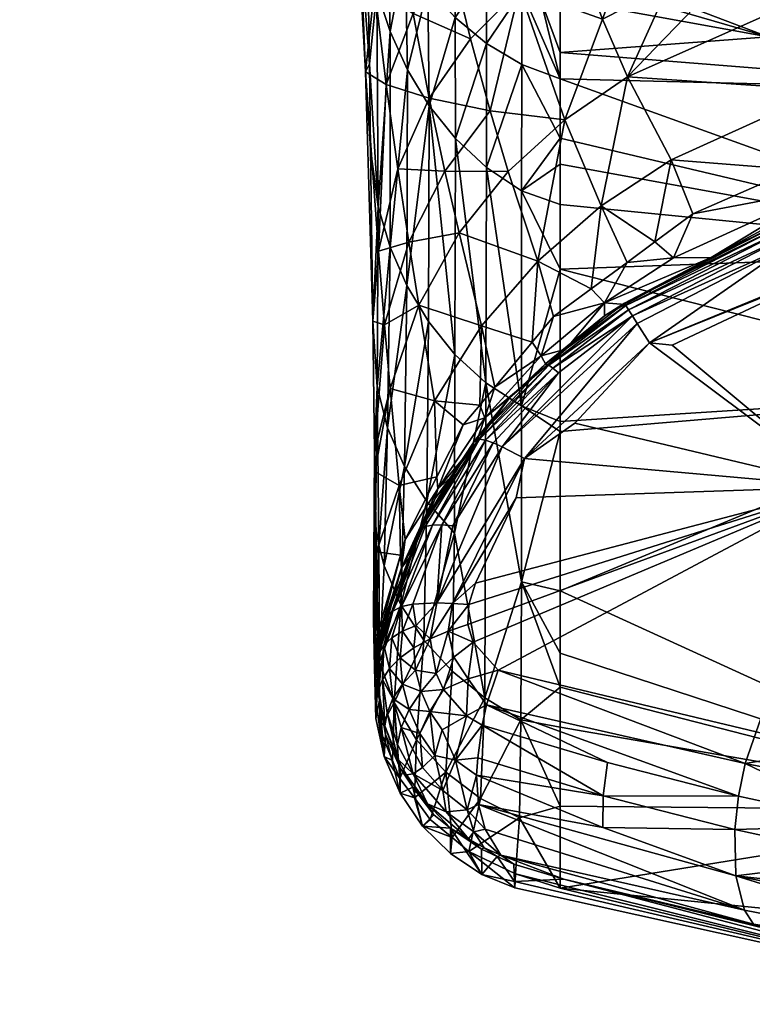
# Model space of a CAD drawing. Extents: x -0.028 to 0.388, y -0.064 to 0.018.
# Tile 2 of 256: x -0.01026 to -0.00551, y -0.06411 to -0.05773. Entities that reach past the tile are written whole.
import ezdxf

# ---------------------------------------------------------------- set-up
doc = ezdxf.new("R2010")
doc.units = 0
doc.layers.add('mesh', color=7, linetype='CONTINUOUS')

msp = doc.modelspace()

# ---------------------------------------------------------------- meshes
at = {"layer": 'mesh'}
mesh = msp.add_polyface(dxfattribs=at)
corners = [(-0.0165285, -0.0558488, 0.2027925), (-0.0172247, -0.0558513, 0.2056494), (-0.009903, -0.0568344, 0.2090526), (-0.0172417, -0.0558555, 0.2124811), (-0.0165755, -0.0558566, 0.2152886), (-0.0098709, -0.0564772, 0.2180469), (-0.0151307, -0.0558577, 0.2180461), (-0.0098691, -0.056458, 0.2000591), (-0.0162846, -0.0558483, 0.2023334), (-0.0080189, -0.0580692, 0.0640608), (-0.0079935, -0.0580176, 0.0603018), (-0.0080994, -0.0566252, 0.0579768), (-0.0081632, -0.0551507, 0.055886), (-0.0080219, -0.0565207, 0.0542215), (-0.0080233, -0.0564759, 0.0540649), (-0.007884, -0.0581497, 0.0676888), (-0.0079346, -0.059229, 0.0702063), (-0.0078949, -0.0597068, 0.0732965), (-0.0078586, -0.060118, 0.0763962), (-0.007961, -0.0605318, 0.0745794), (-0.0079595, -0.0575267, 0.0647052), (-0.0081003, -0.0560328, 0.0587971), (-0.0079202, -0.056341, 0.0624738), (-0.0080121, -0.0568476, 0.0553658), (-0.0079547, -0.060997, 0.076092), (-0.0079636, -0.060859, 0.0760959), (-0.0079436, -0.0601085, 0.0697629), (-0.0079325, -0.0611332, 0.0760883), (-0.0079665, -0.0616172, 0.0824685), (-0.0079641, -0.0568155, 0.0541652), (-0.0080365, -0.0560359, 0.0525246), (-0.0080394, -0.0559366, 0.0521769), (-0.0079896, -0.0558344, 0.0514024), (-0.0079449, -0.0575484, 0.0571566), (-0.007936, -0.0589431, 0.0634222), (-0.0078752, -0.0603735, 0.0697463), (-0.0078971, -0.0612663, 0.0760849), (-0.0078583, -0.0592033, 0.0634367), (-0.0078595, -0.0578068, 0.0571773), (-0.0078776, -0.057065, 0.0541214), (-0.0079009, -0.0560344, 0.0512481), (-0.0146987, -0.055858, 0.2188707), (-0.0145235, -0.0558581, 0.219205), (-0.0116219, -0.0558587, 0.2224402), (-0.0097975, -0.0558588, 0.2236668), (-0.0079586, -0.0606564, 0.0761052), (-0.0079864, -0.0585678, 0.0634259), (-0.0080054, -0.0572678, 0.0571385), (-0.007972, -0.0596823, 0.0697554), (-0.0078014, -0.0607459, 0.0826179), (-0.0079652, -0.0614794, 0.0824635), (-0.0079485, -0.0611761, 0.0824723)]
mesh.append_faces([[corners[k] for k in face] for face in [(0, 1, 2, 2), (3, 4, 2, 2), (5, 2, 6, 6), (2, 7, 8, 8), (9, 10, 11, 11), (12, 13, 14, 14), (15, 16, 9, 9), (17, 18, 19, 19), (20, 21, 22, 22), (12, 23, 13, 13), (12, 11, 23, 23), (21, 9, 11, 11), (20, 9, 21, 21), (20, 15, 9, 9), (24, 19, 25, 25), (24, 26, 19, 19), (27, 26, 24, 24), (28, 24, 25, 25), (14, 13, 29, 29), (29, 30, 14, 14), (29, 31, 30, 30), (32, 31, 29, 29), (23, 29, 13, 13), (23, 33, 29, 29), (33, 10, 34, 34), (35, 27, 36, 36), (35, 26, 27, 27), (37, 26, 35, 35), (37, 34, 26, 26), (38, 33, 34, 34), (39, 29, 33, 33), (40, 29, 39, 39), (40, 32, 29, 29), (41, 42, 5, 5), (43, 44, 5, 5), (18, 45, 19, 19), (9, 46, 10, 10), (11, 47, 23, 23), (10, 47, 11, 11), (9, 48, 46, 46), (9, 16, 48, 48), (17, 19, 48, 48), (18, 49, 45, 45), (16, 17, 48, 48), (48, 34, 46, 46), (48, 26, 34, 34), (48, 19, 26, 26), (25, 19, 45, 45), (50, 45, 51, 51), (50, 25, 45, 45), (47, 33, 23, 23), (34, 10, 46, 46), (33, 47, 10, 10)]])
mesh = msp.add_polyface(dxfattribs=at)
corners = [(-0.0000587, -0.0569172, 0.2180469), (-0.009903, -0.0568344, 0.2090526), (-0.0098709, -0.0564772, 0.2180469), (-0.0000587, -0.0572758, 0.2090526), (-0.0098691, -0.056458, 0.2000591), (-0.0074721, -0.0573073, 0.0688209), (-0.0073395, -0.0578552, 0.0716551), (-0.0077108, -0.0576917, 0.0682537), (-0.0070207, -0.0575359, 0.0721418), (-0.0072121, -0.0583216, 0.0745027), (-0.0075049, -0.0587113, 0.074099), (-0.0076055, -0.0582399, 0.07117), (-0.0070941, -0.0587128, 0.0773609), (-0.0067283, -0.0583785, 0.0776848), (-0.0069033, -0.0592942, 0.0831004), (-0.0072674, -0.059714, 0.0829391), (-0.0074124, -0.0591108, 0.0770381), (-0.007738, -0.0591722, 0.0736968), (-0.0071767, -0.0569898, 0.06939), (-0.0076056, -0.0566704, 0.0660044), (-0.007817, -0.057061, 0.0653535), (-0.0070032, -0.0560895, 0.0673111), (-0.0068281, -0.0567313, 0.0699602), (-0.0073333, -0.0563491, 0.0666574), (-0.0077356, -0.055936, 0.063211), (-0.0072383, -0.0600828, 0.0634765), (-0.0072358, -0.0586875, 0.0572371), (-0.0074356, -0.0585011, 0.0572266), (-0.0072341, -0.0578859, 0.0539881), (-0.0074378, -0.0577172, 0.0540133), (-0.007235, -0.0574225, 0.0523327), (-0.0074415, -0.0572673, 0.0523916), (-0.0072353, -0.0566811, 0.0507526), (-0.0070054, -0.0567872, 0.0506722), (-0.0068838, -0.0568298, 0.0506401), (-0.0070053, -0.0562394, 0.0499463), (-0.0070058, -0.0575466, 0.052287), (-0.0068841, -0.0575959, 0.0522696), (-0.0076062, -0.0582876, 0.0572128), (-0.007611, -0.0596861, 0.0634611), (-0.0074399, -0.0598986, 0.0634701), (-0.0070091, -0.0602313, 0.0634801), (-0.0072352, -0.0561475, 0.0500446), (-0.007006, -0.0580209, 0.0539695), (-0.0070081, -0.0588391, 0.0572441), (-0.0067585, -0.0593461, 0.0591065), (-0.007614, -0.0575205, 0.0540444), (-0.0076215, -0.0570855, 0.0524622), (-0.0000587, -0.0568979, 0.2000591), (-0.0098149, -0.0558348, 0.194504), (-0.0075383, -0.0564753, 0.0509094), (-0.0074439, -0.0560343, 0.0501655)]
mesh.append_faces([[corners[k] for k in face] for face in [(0, 1, 2, 2), (3, 4, 1, 1), (5, 6, 7, 7), (8, 6, 5, 5), (9, 10, 11, 11), (9, 12, 10, 10), (13, 12, 9, 9), (14, 15, 16, 16), (10, 16, 17, 17), (12, 16, 10, 10), (12, 14, 16, 16), (13, 14, 12, 12), (5, 18, 8, 8), (5, 19, 18, 18), (20, 19, 5, 5), (6, 11, 7, 7), (6, 9, 11, 11), (8, 9, 6, 6), (8, 13, 9, 9), (21, 22, 23, 23), (18, 23, 22, 22), (19, 23, 18, 18), (19, 24, 23, 23), (25, 26, 27, 27), (28, 27, 26, 26), (28, 29, 27, 27), (30, 29, 28, 28), (30, 31, 29, 29), (32, 31, 30, 30), (33, 34, 35, 35), (36, 37, 33, 33), (38, 39, 40, 40), (25, 41, 26, 26), (32, 35, 42, 42), (32, 33, 35, 35), (30, 33, 32, 32), (30, 36, 33, 33), (28, 36, 30, 30), (28, 43, 36, 36), (26, 43, 28, 28), (26, 44, 43, 43), (41, 44, 26, 26), (41, 45, 44, 44), (46, 31, 47, 47), (46, 29, 31, 31), (38, 29, 46, 46), (38, 27, 29, 29), (40, 27, 38, 38), (40, 25, 27, 27), (48, 49, 4, 4), (32, 50, 31, 31), (42, 50, 32, 32), (42, 51, 50, 50), (47, 31, 50, 50)]])
mesh = msp.add_polyface(dxfattribs=at)
corners = [(-0.0079595, -0.0575267, 0.0647052), (-0.007817, -0.057061, 0.0653535), (-0.0077108, -0.0576917, 0.0682537), (-0.0074721, -0.0573073, 0.0688209), (-0.0076055, -0.0582399, 0.07117), (-0.0078093, -0.058697, 0.0706869), (-0.007884, -0.0581497, 0.0676888), (-0.0075049, -0.0587113, 0.074099), (-0.0076728, -0.0595787, 0.0767165), (-0.0078586, -0.060118, 0.0763962), (-0.0078949, -0.0597068, 0.0732965), (-0.0075716, -0.0601987, 0.0827783), (-0.0078014, -0.0607459, 0.0826179), (-0.007738, -0.0591722, 0.0736968), (-0.0079346, -0.059229, 0.0702063), (-0.0074124, -0.0591108, 0.0770381), (-0.0079202, -0.056341, 0.0624738), (-0.0076056, -0.0566704, 0.0660044), (-0.0077356, -0.055936, 0.063211), (-0.0077659, -0.060623, 0.0697319), (-0.0078752, -0.0603735, 0.0697463), (-0.0078971, -0.0612663, 0.0760849), (-0.0077503, -0.0594525, 0.0634498), (-0.0078583, -0.0592033, 0.0634367), (-0.0077471, -0.0580545, 0.0571962), (-0.0078595, -0.0578068, 0.0571773), (-0.0077608, -0.0573015, 0.0540808), (-0.0078776, -0.057065, 0.0541214), (-0.0077793, -0.0562228, 0.051103), (-0.0079009, -0.0560344, 0.0512481), (-0.007936, -0.0589431, 0.0634222), (-0.0079449, -0.0575484, 0.0571566), (-0.0076205, -0.0608515, 0.0697201), (-0.0077893, -0.0615188, 0.076079), (-0.007611, -0.0596861, 0.0634611), (-0.0076062, -0.0582876, 0.0572128), (-0.007614, -0.0575205, 0.0540444), (-0.0076215, -0.0570855, 0.0524622), (-0.0076629, -0.0610568, 0.1013435), (-0.007724, -0.0612027, 0.1013723), (-0.0077855, -0.06128, 0.0920545), (-0.0075504, -0.0607687, 0.0923776), (-0.0077616, -0.0610964, 0.0888593), (-0.007568, -0.0608303, 0.1012987), (-0.0078788, -0.0615872, 0.1015768), (-0.0076634, -0.0610279, 0.1014551), (-0.0079485, -0.0611761, 0.0824723), (-0.0077915, -0.0611982, 0.0888593), (-0.0079586, -0.0606564, 0.0761052), (-0.0075561, -0.0606902, 0.0888592), (-0.0075383, -0.0564753, 0.0509094), (-0.0078427, -0.06156, 0.1016989), (-0.0076314, -0.0610117, 0.1015756), (-0.0075851, -0.0610029, 0.1016943)]
mesh.append_faces([[corners[k] for k in face] for face in [(0, 1, 2, 2), (3, 2, 1, 1), (4, 5, 6, 6), (4, 7, 5, 5), (8, 9, 10, 10), (8, 11, 9, 9), (11, 12, 9, 9), (13, 10, 14, 14), (13, 8, 10, 10), (15, 8, 13, 13), (5, 14, 6, 6), (5, 13, 14, 14), (7, 13, 5, 5), (1, 16, 17, 17), (0, 16, 1, 1), (2, 6, 0, 0), (2, 4, 6, 6), (16, 18, 17, 17), (19, 20, 21, 21), (22, 20, 19, 19), (22, 23, 20, 20), (24, 23, 22, 22), (24, 25, 23, 23), (26, 25, 24, 24), (26, 27, 25, 25), (28, 27, 26, 26), (29, 27, 28, 28), (25, 30, 23, 23), (27, 31, 25, 25), (32, 19, 33, 33), (34, 19, 32, 32), (34, 22, 19, 19), (35, 22, 34, 34), (35, 24, 22, 22), (36, 24, 35, 35), (36, 26, 24, 24), (37, 26, 36, 36), (37, 28, 26, 26), (38, 39, 40, 40), (41, 40, 42, 42), (43, 40, 41, 41), (43, 38, 40, 40), (44, 39, 45, 45), (45, 38, 43, 43), (39, 38, 45, 45), (46, 12, 47, 47), (46, 48, 12, 12), (12, 42, 47, 47), (49, 42, 12, 12), (11, 49, 12, 12), (50, 28, 37, 37), (51, 45, 52, 52), (53, 51, 52, 52)]])
mesh = msp.add_polyface(dxfattribs=at)
corners = [(-0.0063205, -0.0581003, 0.0780097), (-0.0053916, -0.0576863, 0.0786593), (-0.0050425, -0.0581863, 0.0837501), (-0.0047082, -0.056682, 0.0745573), (-0.0043154, -0.0574301, 0.0792963), (-0.0055816, -0.0573322, 0.0761257), (-0.0034078, -0.0565898, 0.075435), (-0.0035996, -0.0582226, 0.0888596), (-0.0042264, -0.0583575, 0.0888595), (-0.0052416, -0.0587013, 0.0888594), (-0.0060394, -0.0586374, 0.0834248), (-0.0060527, -0.0575076, 0.0757204), (-0.0057773, -0.0568957, 0.0736038), (-0.0039659, -0.0585236, 0.0947428), (-0.0041848, -0.0587178, 0.1013516), (-0.004738, -0.058879, 0.1012964), (-0.0050437, -0.0588263, 0.0942016), (-0.0054265, -0.0590797, 0.1012278), (-0.005779, -0.0592715, 0.1012116), (-0.0052696, -0.059034, 0.1012434), (-0.0060225, -0.059273, 0.0936193), (-0.0058983, -0.0589878, 0.0888593), (-0.0054107, -0.056927, 0.0500284), (-0.0067585, -0.0568383, 0.0506291), (-0.0054107, -0.0574409, 0.050842), (-0.0067585, -0.0581133, 0.0539591), (-0.0036466, -0.0592345, 0.0552903), (-0.0036466, -0.0581912, 0.051601), (-0.0067585, -0.057329, 0.0514797), (-0.0054107, -0.0578426, 0.0517116), (-0.0067585, -0.0584977, 0.0554433), (-0.0067585, -0.0586672, 0.0560977), (-0.0036466, -0.0572655, 0.0498723), (-0.0036466, -0.0577852, 0.050712), (-0.0067585, -0.057944, 0.0533051), (-0.0052816, -0.0590246, 0.1013504), (-0.0042044, -0.0586954, 0.1014586), (-0.0042122, -0.0587176, 0.1015713), (-0.0052811, -0.0590807, 0.1015747), (-0.0042167, -0.0587529, 0.1016825), (-0.0042177, -0.0588009, 0.1017898), (-0.0052838, -0.0590464, 0.1014633), (-0.006341, -0.0595661, 0.1012939), (-0.0052732, -0.0591271, 0.1016823), (-0.0063145, -0.0596103, 0.1015207), (-0.0062901, -0.0596492, 0.1016296), (-0.0047532, -0.0584882, 0.0888594), (-0.0049205, -0.0593154, 0.1020642), (-0.0042001, -0.0590101, 0.102067), (-0.0046708, -0.0592617, 0.1020913), (-0.0061785, -0.0598235, 0.1019113), (-0.0041759, -0.0591553, 0.1021451), (-0.0052604, -0.0591848, 0.1017839), (-0.0062588, -0.0596985, 0.1017323)]
mesh.append_faces([[corners[k] for k in face] for face in [(0, 1, 2, 2), (3, 4, 5, 5), (3, 6, 4, 4), (4, 7, 8, 8), (2, 9, 10, 10), (5, 11, 12, 12), (2, 4, 8, 8), (1, 4, 2, 2), (1, 5, 4, 4), (0, 5, 1, 1), (13, 14, 15, 15), (16, 17, 18, 18), (16, 19, 17, 17), (20, 16, 18, 18), (21, 16, 20, 20), (21, 9, 16, 16), (15, 16, 13, 13), (15, 19, 16, 16), (22, 23, 24, 24), (25, 26, 27, 27), (24, 28, 29, 29), (30, 31, 26, 26), (24, 32, 22, 22), (29, 33, 24, 24), (29, 34, 27, 27), (35, 19, 15, 15), (17, 35, 18, 18), (17, 19, 35, 35), (36, 15, 14, 14), (36, 35, 15, 15), (37, 35, 36, 36), (38, 39, 40, 40), (41, 35, 37, 37), (41, 42, 35, 35), (41, 39, 38, 38), (37, 39, 41, 41), (43, 38, 40, 40), (43, 44, 38, 38), (45, 44, 43, 43), (46, 9, 2, 2), (2, 8, 46, 46), (16, 9, 46, 46), (13, 46, 8, 8), (13, 16, 46, 46), (47, 48, 49, 49), (47, 50, 48, 48), (48, 51, 49, 49), (52, 43, 40, 40), (52, 45, 43, 43), (53, 45, 52, 52), (52, 48, 50, 50), (48, 52, 40, 40), (50, 53, 52, 52)]])
mesh = msp.add_polyface(dxfattribs=at)
corners = [(-0.0065571, -0.0594742, 0.0888593), (-0.0068001, -0.0596536, 0.0888593), (-0.0069033, -0.0592942, 0.0831004), (-0.0064911, -0.0589372, 0.0832623), (-0.0063246, -0.0593025, 0.0888593), (-0.0061455, -0.0591703, 0.0888593), (-0.0060394, -0.0586374, 0.0834248), (-0.0058983, -0.0589878, 0.0888593), (-0.0052416, -0.0587013, 0.0888594), (-0.0067283, -0.0583785, 0.0776848), (-0.0063205, -0.0581003, 0.0780097), (-0.0050425, -0.0581863, 0.0837501), (-0.0070207, -0.0575359, 0.0721418), (-0.0066531, -0.0572738, 0.0726297), (-0.0064825, -0.0577274, 0.075314), (-0.0071767, -0.0569898, 0.06939), (-0.0057773, -0.0568957, 0.0736038), (-0.0060527, -0.0575076, 0.0757204), (-0.0062384, -0.0570619, 0.0731175), (-0.0055816, -0.0573322, 0.0761257), (-0.0068281, -0.0567313, 0.0699602), (-0.0067585, -0.0574493, 0.0518369), (-0.0067585, -0.057329, 0.0514797), (-0.0068838, -0.0568298, 0.0506401), (-0.0068841, -0.0575959, 0.0522696), (-0.0067585, -0.0581133, 0.0539591), (-0.0067585, -0.057944, 0.0533051), (-0.0067585, -0.0575951, 0.0522696), (-0.0070058, -0.0575466, 0.052287), (-0.007006, -0.0580209, 0.0539695), (-0.0067585, -0.0584977, 0.0554433), (-0.0070081, -0.0588391, 0.0572441), (-0.0067585, -0.0586672, 0.0560977), (-0.0067585, -0.0589277, 0.0572523), (-0.0067585, -0.0593461, 0.0591065), (-0.0060225, -0.059273, 0.0936193), (-0.0064696, -0.0595638, 0.0933174), (-0.005779, -0.0592715, 0.1012116), (-0.0036466, -0.0581912, 0.051601), (-0.0036466, -0.0592345, 0.0552903), (-0.0054107, -0.0578426, 0.0517116), (-0.0054107, -0.0574409, 0.050842), (-0.0067585, -0.0570497, 0.0509956), (-0.0067585, -0.0568383, 0.0506291), (-0.0052816, -0.0590246, 0.1013504), (-0.006341, -0.0595661, 0.1012939), (-0.0063315, -0.0595825, 0.101408), (-0.0052838, -0.0590464, 0.1014633), (-0.0052811, -0.0590807, 0.1015747), (-0.0063145, -0.0596103, 0.1015207), (-0.006336, -0.0595746, 0.1011862)]
mesh.append_faces([[corners[k] for k in face] for face in [(0, 1, 2, 2), (3, 0, 2, 2), (3, 4, 0, 0), (3, 5, 4, 4), (6, 5, 3, 3), (6, 7, 5, 5), (8, 7, 6, 6), (9, 3, 2, 2), (10, 3, 9, 9), (10, 6, 3, 3), (11, 6, 10, 10), (12, 13, 14, 14), (12, 15, 13, 13), (14, 9, 12, 12), (14, 10, 9, 9), (16, 17, 18, 18), (10, 17, 19, 19), (14, 17, 10, 10), (14, 18, 17, 17), (13, 18, 14, 14), (15, 20, 13, 13), (21, 22, 23, 23), (24, 25, 26, 26), (24, 21, 23, 23), (24, 27, 21, 21), (26, 27, 24, 24), (28, 25, 24, 24), (29, 25, 28, 28), (29, 30, 25, 25), (31, 30, 29, 29), (31, 32, 30, 30), (31, 33, 32, 32), (34, 33, 31, 31), (35, 5, 7, 7), (35, 4, 5, 5), (36, 4, 35, 35), (36, 0, 4, 4), (35, 37, 36, 36), (25, 38, 26, 26), (30, 39, 25, 25), (40, 21, 27, 27), (40, 22, 21, 21), (41, 42, 22, 22), (43, 42, 41, 41), (39, 33, 34, 34), (39, 32, 33, 33), (27, 26, 40, 40), (37, 44, 45, 45), (46, 45, 47, 47), (46, 48, 49, 49), (47, 48, 46, 46), (36, 37, 50, 50), (37, 45, 50, 50)]])
mesh = msp.add_polyface(dxfattribs=at)
corners = [(-0.0072674, -0.059714, 0.0829391), (-0.0075716, -0.0601987, 0.0827783), (-0.0076728, -0.0595787, 0.0767165), (-0.0072789, -0.0602258, 0.0888592), (-0.0073855, -0.0603531, 0.0888592), (-0.0071817, -0.0601097, 0.0888592), (-0.006938, -0.0598184, 0.0888593), (-0.0074124, -0.0591108, 0.0770381), (-0.0069033, -0.0592942, 0.0831004), (-0.0074399, -0.0598986, 0.0634701), (-0.0076205, -0.0608515, 0.0697201), (-0.007443, -0.0610546, 0.0697118), (-0.007611, -0.0596861, 0.0634611), (-0.0072383, -0.0600828, 0.0634765), (-0.0070082, -0.0613716, 0.0697065), (-0.0070091, -0.0602313, 0.0634801), (-0.0072454, -0.062121, 0.0760717), (-0.0067584, -0.0603972, 0.0637654), (-0.0073016, -0.0604716, 0.1012501), (-0.0072455, -0.0603096, 0.092696), (-0.007083, -0.0601771, 0.1012103), (-0.0075504, -0.0607687, 0.0923776), (-0.0074699, -0.0606982, 0.1012808), (-0.007568, -0.0608303, 0.1012987), (-0.0068808, -0.0599076, 0.0930094), (-0.006846, -0.0599721, 0.1011986), (-0.0071329, -0.0604967, 0.1018065), (-0.0071923, -0.0604709, 0.1017016), (-0.0067679, -0.0600175, 0.1016444), (-0.0074528, -0.061009, 0.1019145), (-0.0073062, -0.0604483, 0.1013563), (-0.0068496, -0.0599577, 0.1013049), (-0.0076634, -0.0610279, 0.1014551), (-0.0068316, -0.0599672, 0.1014204), (-0.0072797, -0.0604466, 0.1014738), (-0.0076314, -0.0610117, 0.1015756), (-0.0075851, -0.0610029, 0.1016943), (-0.0072416, -0.0604541, 0.1015899), (-0.0075251, -0.061002, 0.1018082), (-0.0068042, -0.0599872, 0.1015344), (-0.0075561, -0.0606902, 0.0888592), (-0.0077616, -0.0610964, 0.0888593), (-0.0074544, -0.061511, 0.1022197), (-0.0069898, -0.0605722, 0.101987), (-0.0070435, -0.0608262, 0.1021064), (-0.0075577, -0.0615058, 0.1021406)]
mesh.append_faces([[corners[k] for k in face] for face in [(0, 1, 2, 2), (1, 3, 4, 4), (0, 3, 1, 1), (0, 5, 3, 3), (6, 5, 0, 0), (7, 0, 2, 2), (8, 6, 0, 0), (9, 10, 11, 11), (9, 12, 10, 10), (13, 14, 15, 15), (16, 14, 13, 13), (14, 17, 15, 15), (11, 13, 9, 9), (11, 16, 13, 13), (18, 19, 20, 20), (18, 21, 19, 19), (22, 21, 18, 18), (22, 23, 21, 21), (19, 3, 5, 5), (19, 4, 3, 3), (21, 4, 19, 19), (24, 5, 6, 6), (24, 19, 5, 5), (25, 19, 24, 24), (25, 20, 19, 19), (26, 27, 28, 28), (29, 27, 26, 26), (20, 30, 18, 18), (20, 31, 30, 30), (25, 31, 20, 20), (32, 23, 22, 22), (33, 30, 31, 31), (34, 30, 33, 33), (30, 22, 18, 18), (30, 32, 22, 22), (34, 32, 30, 30), (34, 35, 32, 32), (36, 35, 34, 34), (36, 37, 38, 38), (34, 37, 36, 36), (34, 39, 37, 37), (33, 39, 34, 34), (27, 37, 28, 28), (27, 38, 37, 37), (29, 38, 27, 27), (1, 4, 40, 40), (21, 41, 40, 40), (21, 40, 4, 4), (42, 43, 44, 44), (42, 45, 43, 43), (29, 26, 45, 45), (43, 45, 26, 26), (29, 45, 38, 38)]])
mesh = msp.add_polyface(dxfattribs=at)
corners = [(-0.0068001, -0.0596536, 0.0888593), (-0.006938, -0.0598184, 0.0888593), (-0.0069033, -0.0592942, 0.0831004), (-0.0067584, -0.0603972, 0.0637654), (-0.0067584, -0.0603333, 0.0634821), (-0.0070091, -0.0602313, 0.0634801), (-0.0070082, -0.0613716, 0.0697065), (-0.0067584, -0.0614299, 0.0697183), (-0.0067584, -0.0618332, 0.0720435), (-0.0067584, -0.0620526, 0.0738984), (-0.0070116, -0.0622633, 0.0760736), (-0.0067585, -0.0593461, 0.0591065), (-0.0068808, -0.0599076, 0.0930094), (-0.0067205, -0.0598637, 0.1011923), (-0.006846, -0.0599721, 0.1011986), (-0.0064696, -0.0595638, 0.0933174), (-0.0064715, -0.0596483, 0.10118), (-0.0065571, -0.0594742, 0.0888593), (-0.0036466, -0.0628506, 0.0739216), (-0.0036466, -0.0601337, 0.0589991), (-0.0036466, -0.0592345, 0.0552903), (-0.0071329, -0.0604967, 0.1018065), (-0.0067679, -0.0600175, 0.1016444), (-0.0062901, -0.0596492, 0.1016296), (-0.0062588, -0.0596985, 0.1017323), (-0.0068496, -0.0599577, 0.1013049), (-0.006341, -0.0595661, 0.1012939), (-0.0063315, -0.0595825, 0.101408), (-0.0068316, -0.0599672, 0.1014204), (-0.0063145, -0.0596103, 0.1015207), (-0.0068042, -0.0599872, 0.1015344), (-0.0072416, -0.0604541, 0.1015899), (-0.0049299, -0.0607557, 0.1029138), (-0.0073502, -0.0615183, 0.1022929), (-0.0073069, -0.0613799, 0.1022512), (-0.0073562, -0.0616477, 0.1023471), (-0.0049205, -0.0593154, 0.1020642), (-0.0046708, -0.0592617, 0.1020913), (-0.0060316, -0.0598377, 0.10199), (-0.0041759, -0.0591553, 0.1021451), (-0.006336, -0.0595746, 0.1011862), (-0.0061785, -0.0598235, 0.1019113), (-0.0069898, -0.0605722, 0.101987), (-0.0066618, -0.060343, 0.1020198), (-0.0055598, -0.0625473, 0.1034196), (-0.0072345, -0.0621665, 0.1025769), (-0.0071587, -0.0619421, 0.1025657), (-0.0070435, -0.0608262, 0.1021064), (-0.0054872, -0.0623421, 0.1033664), (-0.0073209, -0.0617615, 0.1024135), (-0.0050314, -0.0624613, 0.1035882), (-0.0017067, -0.0607557, 0.1035877)]
mesh.append_faces([[corners[k] for k in face] for face in [(0, 1, 2, 2), (3, 4, 5, 5), (6, 7, 3, 3), (8, 7, 6, 6), (6, 9, 8, 8), (6, 10, 9, 9), (4, 11, 5, 5), (12, 13, 14, 14), (15, 16, 13, 13), (12, 15, 13, 13), (12, 0, 15, 15), (1, 0, 12, 12), (0, 17, 15, 15), (18, 7, 8, 8), (19, 7, 18, 18), (19, 3, 7, 7), (4, 3, 19, 19), (19, 11, 4, 4), (19, 20, 11, 11), (21, 22, 23, 23), (24, 21, 23, 23), (16, 25, 13, 13), (16, 26, 25, 25), (14, 13, 25, 25), (27, 25, 26, 26), (28, 25, 27, 27), (28, 29, 30, 30), (27, 29, 28, 28), (23, 30, 29, 29), (22, 30, 23, 23), (22, 31, 30, 30), (32, 33, 34, 34), (35, 33, 32, 32), (32, 36, 37, 37), (32, 38, 36, 36), (37, 39, 32, 32), (15, 40, 16, 16), (38, 41, 36, 36), (42, 41, 43, 43), (42, 21, 24, 24), (40, 26, 16, 16), (41, 42, 24, 24), (44, 45, 46, 46), (32, 34, 47, 47), (32, 48, 46, 46), (32, 49, 35, 35), (32, 46, 49, 49), (41, 38, 32, 32), (32, 43, 41, 41), (32, 42, 43, 43), (47, 42, 32, 32), (32, 50, 48, 48), (51, 50, 32, 32)]])
mesh = msp.add_polyface(dxfattribs=at)
corners = [(-0.007443, -0.0610546, 0.0697118), (-0.0076398, -0.0617478, 0.0760746), (-0.0074565, -0.061949, 0.0760721), (-0.0076205, -0.0608515, 0.0697201), (-0.0072454, -0.062121, 0.0760717), (-0.0070116, -0.0622633, 0.0760736), (-0.0070082, -0.0613716, 0.0697065), (-0.0079665, -0.0616172, 0.0824685), (-0.0079636, -0.060859, 0.0760959), (-0.0079652, -0.0614794, 0.0824635), (-0.0079539, -0.0617548, 0.0824732), (-0.0079547, -0.060997, 0.076092), (-0.0079325, -0.0611332, 0.0760883), (-0.0079273, -0.0618909, 0.0824774), (-0.0078334, -0.0621529, 0.0824842), (-0.0077893, -0.0615188, 0.076079), (-0.0077659, -0.060623, 0.0697319), (-0.0078971, -0.0612663, 0.0760849), (-0.0079168, -0.0617639, 0.0966778), (-0.0077855, -0.06128, 0.0920545), (-0.007724, -0.0612027, 0.1013723), (-0.0079207, -0.061752, 0.0952724), (-0.0079303, -0.0617222, 0.0917666), (-0.0078485, -0.0617336, 0.1018566), (-0.0077783, -0.0616903, 0.1019736), (-0.0077933, -0.0618631, 0.1020174), (-0.0073502, -0.0615183, 0.1022929), (-0.0073562, -0.0616477, 0.1023471), (-0.0074841, -0.0616897, 0.1022896), (-0.0077049, -0.0617984, 0.102124), (-0.0076914, -0.061653, 0.1020807), (-0.0076004, -0.06174, 0.1022155), (-0.0077129, -0.0615145, 0.1019676), (-0.0079485, -0.0611761, 0.0824723), (-0.0077915, -0.0611982, 0.0888593), (-0.0079384, -0.0616975, 0.0888593), (-0.0079604, -0.061926, 0.0888584), (-0.0078986, -0.061619, 0.1014547), (-0.0077616, -0.0610964, 0.0888593), (-0.0073069, -0.0613799, 0.1022512), (-0.0074544, -0.061511, 0.1022197), (-0.0070435, -0.0608262, 0.1021064), (-0.0075251, -0.061002, 0.1018082), (-0.0077857, -0.0615305, 0.1018479), (-0.0075577, -0.0615058, 0.1021406), (-0.0078788, -0.0615872, 0.1015768), (-0.0076634, -0.0610279, 0.1014551), (-0.0078427, -0.06156, 0.1016989), (-0.0075851, -0.0610029, 0.1016943), (-0.0079324, -0.0618321, 0.1016081), (-0.0079348, -0.0618849, 0.1014847), (-0.0079001, -0.0617814, 0.1017335), (-0.0073209, -0.0617615, 0.1024135)]
mesh.append_faces([[corners[k] for k in face] for face in [(0, 1, 2, 2), (0, 3, 1, 1), (4, 5, 6, 6), (7, 8, 9, 9), (10, 11, 7, 7), (10, 12, 11, 11), (13, 12, 10, 10), (13, 14, 15, 15), (16, 17, 15, 15), (17, 13, 15, 15), (17, 12, 13, 13), (2, 4, 0, 0), (3, 15, 1, 1), (18, 19, 20, 20), (21, 19, 18, 18), (21, 22, 19, 19), (23, 24, 25, 25), (26, 27, 28, 28), (29, 30, 31, 31), (24, 30, 29, 29), (24, 32, 30, 30), (33, 34, 35, 35), (35, 9, 33, 33), (36, 9, 35, 35), (36, 7, 9, 9), (36, 10, 7, 7), (18, 20, 37, 37), (34, 22, 35, 35), (34, 19, 22, 22), (34, 38, 19, 19), (22, 36, 35, 35), (39, 26, 40, 40), (40, 41, 39, 39), (42, 32, 43, 43), (42, 44, 32, 32), (45, 46, 47, 47), (37, 20, 45, 45), (43, 47, 48, 48), (48, 42, 43, 43), (49, 50, 37, 37), (23, 43, 24, 24), (45, 49, 37, 37), (47, 49, 45, 45), (47, 51, 49, 49), (28, 27, 52, 52), (44, 30, 32, 32), (44, 31, 30, 30), (28, 40, 26, 26), (51, 43, 23, 23), (47, 43, 51, 51), (31, 40, 28, 28), (44, 40, 31, 31), (43, 32, 24, 24)]])
mesh = msp.add_polyface(dxfattribs=at)
corners = [(-0.0074565, -0.061949, 0.0760721), (-0.0076398, -0.0617478, 0.0760746), (-0.0076882, -0.0623933, 0.0824882), (-0.0079273, -0.0618909, 0.0824774), (-0.007925, -0.0623241, 0.088856), (-0.0078334, -0.0621529, 0.0824842), (-0.0077893, -0.0615188, 0.076079), (-0.0079207, -0.061752, 0.0952724), (-0.0079573, -0.0620108, 0.0952741), (-0.0079303, -0.0617222, 0.0917666), (-0.0079168, -0.0617639, 0.0966778), (-0.0077362, -0.062198, 0.102127), (-0.0076591, -0.0620797, 0.1022326), (-0.0076013, -0.0622098, 0.1022953), (-0.0077789, -0.0620334, 0.1020689), (-0.0077933, -0.0618631, 0.1020174), (-0.0077049, -0.0617984, 0.102124), (-0.0076939, -0.0619416, 0.102175), (-0.0077783, -0.0616903, 0.1019736), (-0.0078622, -0.061932, 0.1018992), (-0.0078485, -0.0617336, 0.1018566), (-0.0079001, -0.0617814, 0.1017335), (-0.0075125, -0.0620671, 0.1023745), (-0.0074462, -0.061858, 0.1023768), (-0.007353, -0.0619983, 0.1024767), (-0.0075605, -0.0619648, 0.1023166), (-0.0074841, -0.0616897, 0.1022896), (-0.0076004, -0.06174, 0.1022155), (-0.0079094, -0.0620026, 0.1017735), (-0.0079604, -0.061926, 0.0888584), (-0.0079539, -0.0617548, 0.0824732), (-0.0079469, -0.0621674, 0.088857), (-0.0078986, -0.061619, 0.1014547), (-0.0079508, -0.0622549, 0.0952758), (-0.0079465, -0.0620346, 0.1015023), (-0.0079282, -0.0621378, 0.1015175), (-0.0079348, -0.0618849, 0.1014847), (-0.0078414, -0.0621267, 0.1019487), (-0.0078925, -0.0623034, 0.1016868), (-0.0079347, -0.0620726, 0.1016451), (-0.0078793, -0.0622178, 0.1018195), (-0.0079324, -0.0618321, 0.1016081), (-0.0073209, -0.0617615, 0.1024135), (-0.0071587, -0.0619421, 0.1025657), (-0.0072345, -0.0621665, 0.1025769), (-0.0073645, -0.0622377, 0.1024983), (-0.0078888, -0.0623593, 0.1015501)]
mesh.append_faces([[corners[k] for k in face] for face in [(0, 1, 2, 2), (3, 4, 5, 5), (1, 5, 2, 2), (1, 6, 5, 5), (7, 8, 9, 9), (10, 8, 7, 7), (11, 12, 13, 13), (11, 14, 12, 12), (15, 16, 17, 17), (15, 18, 16, 16), (14, 17, 12, 12), (14, 15, 17, 17), (19, 15, 14, 14), (19, 20, 15, 15), (21, 20, 19, 19), (22, 23, 24, 24), (25, 23, 22, 22), (25, 26, 23, 23), (27, 26, 25, 25), (12, 22, 13, 13), (12, 25, 22, 22), (17, 25, 12, 12), (17, 27, 25, 25), (16, 27, 17, 17), (28, 21, 19, 19), (29, 3, 30, 30), (31, 3, 29, 29), (3, 31, 4, 4), (9, 8, 29, 29), (10, 32, 8, 8), (33, 34, 35, 35), (33, 36, 34, 34), (8, 36, 33, 33), (32, 36, 8, 8), (33, 29, 8, 8), (33, 31, 29, 29), (37, 14, 11, 11), (37, 19, 14, 14), (28, 38, 39, 39), (37, 40, 28, 28), (35, 36, 41, 41), (35, 34, 36, 36), (26, 42, 23, 23), (24, 43, 44, 44), (42, 24, 23, 23), (43, 24, 42, 42), (45, 24, 44, 44), (22, 24, 45, 45), (28, 19, 37, 37), (39, 21, 28, 28), (39, 41, 21, 21), (39, 35, 41, 41), (46, 35, 39, 39)]])
mesh = msp.add_polyface(dxfattribs=at)
corners = [(-0.0070116, -0.0622633, 0.0760736), (-0.0067584, -0.0623113, 0.0760848), (-0.0067584, -0.0620526, 0.0738984), (-0.0070218, -0.0628998, 0.0824803), (-0.0067584, -0.063355, 0.0888593), (-0.0067584, -0.0628239, 0.0804184), (-0.0036466, -0.0628506, 0.0739216), (-0.0036467, -0.0641061, 0.0889327), (-0.0070512, -0.0633525, 0.0929434), (-0.007053, -0.0633118, 0.0952755), (-0.0067336, -0.0632968, 0.1019337), (-0.0054193, -0.0636174, 0.102509), (-0.0067584, -0.0618332, 0.0720435), (-0.0036466, -0.0636621, 0.0814214), (-0.0046512, -0.0638047, 0.1028452), (-0.005505, -0.0635865, 0.1027253), (-0.0037505, -0.0639263, 0.1033108), (-0.0047435, -0.0631659, 0.1036796), (-0.0047227, -0.0629479, 0.1037414), (-0.0038179, -0.0631088, 0.1040198), (-0.0056264, -0.0629744, 0.1033431), (-0.0056023, -0.0627577, 0.1034045), (-0.0064788, -0.0627559, 0.1029498), (-0.0064516, -0.0625407, 0.1030106), (-0.0055598, -0.0625473, 0.1034196), (-0.0037881, -0.0628944, 0.1040328), (-0.0064805, -0.0629617, 0.1028441), (-0.0038349, -0.063328, 0.1039578), (-0.0047451, -0.063372, 0.1035692), (-0.0070478, -0.0632606, 0.0888593), (-0.0036423, -0.063952, 0.1030941), (-0.0072345, -0.0621665, 0.1025769), (-0.00562, -0.0632738, 0.1031651), (-0.0038307, -0.0636268, 0.1037727), (-0.007286, -0.062812, 0.1023312), (-0.0037912, -0.0638422, 0.1035067), (-0.0055633, -0.0634956, 0.1029115), (-0.0050314, -0.0624613, 0.1035882), (-0.0054872, -0.0623421, 0.1033664), (-0.0071587, -0.0619421, 0.1025657), (-0.0071414, -0.0631394, 0.1019221), (-0.0072429, -0.0629728, 0.1021769), (-0.0072624, -0.0622991, 0.1025553), (-0.0073005, -0.0626234, 0.1024522), (-0.0072917, -0.062511, 0.1024953)]
mesh.append_faces([[corners[k] for k in face] for face in [(0, 1, 2, 2), (3, 4, 5, 5), (0, 5, 1, 1), (0, 3, 5, 5), (6, 5, 4, 4), (6, 1, 5, 5), (2, 1, 6, 6), (7, 8, 9, 9), (10, 7, 9, 9), (11, 7, 10, 10), (6, 12, 2, 2), (13, 4, 7, 7), (13, 6, 4, 4), (14, 15, 16, 16), (11, 15, 14, 14), (11, 10, 15, 15), (17, 18, 19, 19), (20, 18, 17, 17), (20, 21, 18, 18), (22, 21, 20, 20), (22, 23, 21, 21), (18, 24, 25, 25), (21, 24, 18, 18), (20, 26, 22, 22), (27, 28, 17, 17), (3, 29, 4, 4), (11, 30, 7, 7), (14, 30, 11, 11), (7, 29, 8, 8), (7, 4, 29, 29), (31, 21, 23, 23), (32, 28, 33, 33), (26, 32, 34, 34), (15, 35, 16, 16), (15, 36, 35, 35), (25, 24, 37, 37), (38, 24, 39, 39), (37, 24, 38, 38), (21, 31, 24, 24), (40, 15, 10, 10), (40, 36, 15, 15), (41, 36, 40, 40), (22, 42, 23, 23), (43, 44, 22, 22), (22, 26, 43, 43), (20, 32, 26, 26), (17, 32, 20, 20), (17, 28, 32, 32), (27, 33, 28, 28), (35, 32, 33, 33), (36, 32, 35, 35), (36, 34, 32, 32), (41, 34, 36, 36)]])
mesh = msp.add_polyface(dxfattribs=at)
corners = [(-0.0072454, -0.062121, 0.0760717), (-0.0072735, -0.0627733, 0.0824866), (-0.0070116, -0.0622633, 0.0760736), (-0.0074987, -0.0626023, 0.0824892), (-0.0070218, -0.0628998, 0.0824803), (-0.0078334, -0.0621529, 0.0824842), (-0.007925, -0.0623241, 0.088856), (-0.007843, -0.062527, 0.0888548), (-0.0074565, -0.061949, 0.0760721), (-0.0076882, -0.0623933, 0.0824882), (-0.0077022, -0.0627702, 0.0888538), (-0.0078969, -0.0625024, 0.0952772), (-0.007666, -0.0623533, 0.1021903), (-0.0077362, -0.062198, 0.102127), (-0.0076013, -0.0622098, 0.1022953), (-0.0077961, -0.062643, 0.0888541), (-0.0078888, -0.0623593, 0.1015501), (-0.0077947, -0.0627394, 0.095278), (-0.0079282, -0.0621378, 0.1015175), (-0.0077939, -0.0625767, 0.1015913), (-0.0079508, -0.0622549, 0.0952758), (-0.0079469, -0.0621674, 0.088857), (-0.0064516, -0.0625407, 0.1030106), (-0.0072624, -0.0622991, 0.1025553), (-0.0072345, -0.0621665, 0.1025769), (-0.0064788, -0.0627559, 0.1029498), (-0.0072917, -0.062511, 0.1024953), (-0.0074362, -0.0625262, 0.1023837), (-0.0073005, -0.0626234, 0.1024522), (-0.0077877, -0.0623141, 0.1020042), (-0.0078414, -0.0621267, 0.1019487), (-0.0073595, -0.0628479, 0.1022266), (-0.0075182, -0.0627224, 0.1021607), (-0.007569, -0.0624952, 0.1022577), (-0.0076485, -0.0625724, 0.1020959), (-0.0078793, -0.0622178, 0.1018195), (-0.0078095, -0.0625199, 0.1017321), (-0.0078925, -0.0623034, 0.1016868), (-0.0078119, -0.0624229, 0.1018704), (-0.0079094, -0.0620026, 0.1017735), (-0.0077097, -0.0626132, 0.1019249), (-0.0073645, -0.0622377, 0.1024983), (-0.0079347, -0.0620726, 0.1016451), (-0.0077538, -0.0626213, 0.1017556), (-0.0077122, -0.0626992, 0.1016172), (-0.0075211, -0.0623281, 0.102362), (-0.0075125, -0.0620671, 0.1023745)]
mesh.append_faces([[corners[k] for k in face] for face in [(0, 1, 2, 2), (3, 1, 0, 0), (1, 4, 2, 2), (5, 6, 7, 7), (8, 3, 0, 0), (9, 3, 8, 8), (9, 10, 3, 3), (11, 7, 6, 6), (12, 13, 14, 14), (5, 7, 15, 15), (15, 10, 9, 9), (9, 5, 15, 15), (11, 16, 17, 17), (11, 18, 16, 16), (16, 19, 17, 17), (11, 15, 7, 7), (17, 15, 11, 11), (11, 20, 18, 18), (11, 21, 20, 20), (6, 21, 11, 11), (22, 23, 24, 24), (25, 26, 23, 23), (27, 26, 28, 28), (13, 29, 30, 30), (31, 27, 28, 28), (32, 33, 27, 27), (34, 33, 32, 32), (35, 36, 37, 37), (35, 38, 36, 36), (39, 35, 37, 37), (30, 38, 35, 35), (29, 34, 40, 40), (12, 34, 29, 29), (12, 33, 34, 34), (41, 24, 23, 23), (37, 16, 42, 42), (37, 19, 16, 16), (36, 19, 37, 37), (36, 43, 19, 19), (36, 40, 43, 43), (38, 40, 36, 36), (38, 29, 40, 40), (30, 29, 38, 38), (43, 44, 19, 19), (27, 23, 26, 26), (27, 41, 23, 23), (45, 41, 27, 27), (14, 41, 45, 45), (14, 46, 41, 41), (33, 45, 27, 27), (33, 14, 45, 45), (12, 14, 33, 33), (29, 13, 12, 12)]])
mesh = msp.add_polyface(dxfattribs=at)
corners = [(-0.0077022, -0.0627702, 0.0888538), (-0.007599, -0.06291, 0.0888535), (-0.0074987, -0.0626023, 0.0824892), (-0.0074574, -0.0630271, 0.0888543), (-0.0072735, -0.0627733, 0.0824866), (-0.0072645, -0.0632653, 0.0952774), (-0.007053, -0.0633118, 0.0952755), (-0.0070512, -0.0633525, 0.0929434), (-0.0071665, -0.0631487, 0.1017343), (-0.0070581, -0.0631991, 0.1017523), (-0.0076485, -0.0629522, 0.0952783), (-0.0074677, -0.0631296, 0.0952781), (-0.0077947, -0.0627394, 0.095278), (-0.0067336, -0.0632968, 0.1019337), (-0.0073493, -0.0631166, 0.0888549), (-0.0070478, -0.0632606, 0.0888593), (-0.0070218, -0.0628998, 0.0824803), (-0.0077939, -0.0625767, 0.1015913), (-0.0077122, -0.0626992, 0.1016172), (-0.007576, -0.0628787, 0.1016567), (-0.007468, -0.0629647, 0.1016791), (-0.0072678, -0.0631016, 0.1017176), (-0.0077961, -0.062643, 0.0888541), (-0.0064805, -0.0629617, 0.1028441), (-0.007286, -0.062812, 0.1023312), (-0.0073005, -0.0626234, 0.1024522), (-0.0071414, -0.0631394, 0.1019221), (-0.0073595, -0.0628479, 0.1022266), (-0.0072429, -0.0629728, 0.1021769), (-0.007316, -0.0629904, 0.1020678), (-0.0074957, -0.06286, 0.1020104), (-0.0075182, -0.0627224, 0.1021607), (-0.0074362, -0.0625262, 0.1023837), (-0.0072504, -0.0630933, 0.1018998), (-0.0073521, -0.0630344, 0.1018763), (-0.0077097, -0.0626132, 0.1019249), (-0.0076485, -0.0625724, 0.1020959), (-0.0076164, -0.0628074, 0.1018038), (-0.0077538, -0.0626213, 0.1017556)]
mesh.append_faces([[corners[k] for k in face] for face in [(0, 1, 2, 2), (2, 3, 4, 4), (1, 3, 2, 2), (5, 6, 7, 7), (8, 6, 5, 5), (9, 6, 8, 8), (3, 10, 11, 11), (3, 1, 10, 10), (10, 0, 12, 12), (1, 0, 10, 10), (13, 6, 9, 9), (14, 4, 3, 3), (14, 15, 16, 16), (4, 14, 16, 16), (12, 17, 18, 18), (10, 19, 20, 20), (18, 19, 10, 10), (5, 20, 21, 21), (11, 20, 5, 5), (8, 5, 21, 21), (14, 7, 15, 15), (14, 5, 7, 7), (14, 11, 5, 5), (14, 3, 11, 11), (11, 10, 20, 20), (10, 12, 18, 18), (0, 22, 12, 12), (23, 24, 25, 25), (26, 13, 9, 9), (27, 24, 28, 28), (29, 28, 26, 26), (30, 31, 27, 27), (27, 25, 24, 24), (31, 32, 27, 27), (33, 29, 26, 26), (34, 29, 33, 33), (8, 26, 9, 9), (8, 33, 26, 26), (21, 33, 8, 8), (21, 34, 33, 33), (21, 20, 34, 34), (35, 31, 30, 30), (35, 36, 31, 31), (35, 37, 38, 38), (30, 37, 35, 35), (29, 27, 28, 28), (29, 30, 27, 27), (34, 30, 29, 29), (34, 37, 30, 30), (20, 37, 34, 34), (37, 18, 38, 38), (37, 19, 18, 18), (37, 20, 19, 19)]])

doc.saveas('drawing.dxf')
